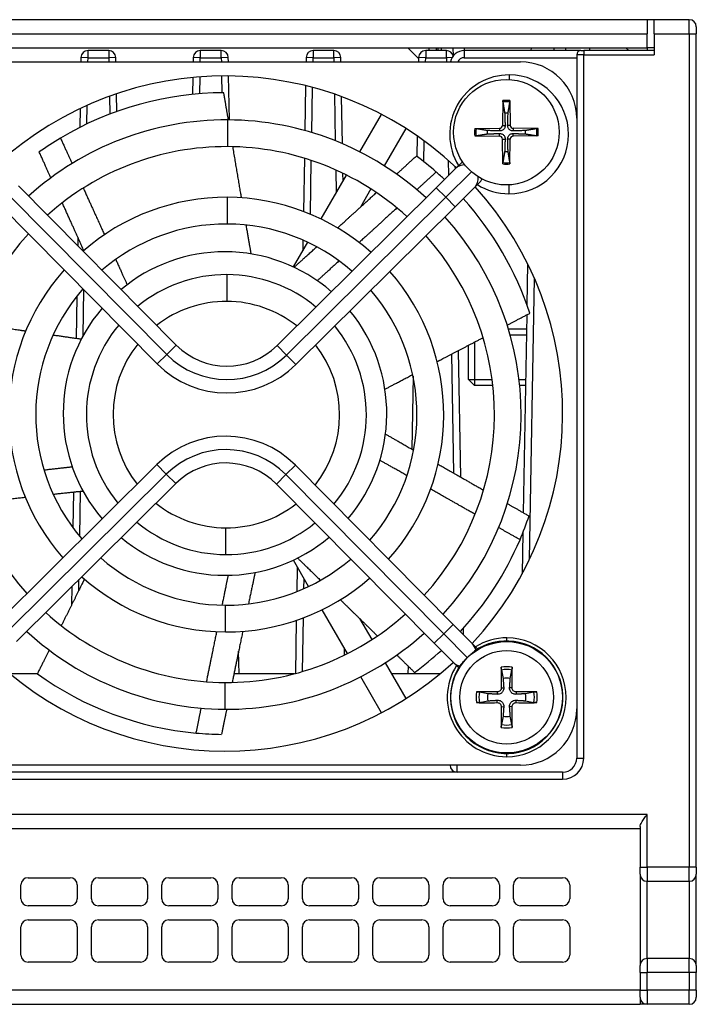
# Model space of a CAD drawing. Extents: x 14074 to 14381, y -3030 to -2703.
# Tile 5 of 18: x 14333 to 14381, y -3030 to -2960. Entities that reach past the tile are written whole.
import ezdxf

# ---------------------------------------------------------------- set-up
doc = ezdxf.new("R2010")
doc.units = 0
doc.layers.get('0').update_dxf_attribs({"linetype": 'CONTINUOUS'})

msp = doc.modelspace()

# ---------------------------------------------------------------- linework, layer by layer
for p, q in [((14377.201, -2959.847), (14302.701, -2959.847)), ((14377.201, -2959.847), (14377.201, -2960.847)), ((14377.701, -2959.847), (14377.201, -2959.847)), ((14380.201, -2959.847), (14377.701, -2959.847)), ((14377.701, -2960.847), (14377.701, -2959.847)), ((14380.201, -2960.847), (14380.201, -2959.847)), ((14302.701, -2960.847), (14377.201, -2960.847)), ((14377.201, -2961.847), (14377.201, -2960.847)), ((14377.701, -2960.847), (14380.201, -2960.847)), ((14377.701, -2960.847), (14377.701, -2962.347)), ((14380.201, -2960.847), (14380.201, -3020.097)), ((14380.201, -2960.847), (14380.701, -2960.847)), ((14380.701, -2960.347), (14380.701, -2960.847)), ((14380.701, -3020.097), (14380.701, -2960.847)), ((14307.701, -2961.847), (14377.201, -2961.847)), ((14338.937, -2962.047), (14337.466, -2962.047)), ((14337.466, -2962.547), (14337.466, -2962.047)), ((14338.937, -2962.047), (14338.937, -2962.547)), ((14345.448, -2962.047), (14345.448, -2962.547)), ((14346.937, -2962.047), (14345.448, -2962.047)), ((14346.937, -2962.547), (14346.937, -2962.047)), ((14353.466, -2962.047), (14353.466, -2962.547)), ((14354.937, -2962.047), (14353.466, -2962.047)), ((14354.937, -2962.547), (14354.937, -2962.047)), ((14360.965, -2962.61), (14360.201, -2961.847)), ((14361.466, -2962.047), (14361.466, -2962.547)), ((14362.937, -2962.047), (14361.466, -2962.047)), ((14361.701, -2961.847), (14361.701, -2962.047)), ((14362.201, -2961.847), (14362.201, -2962.047)), ((14362.348, -2962.047), (14362.348, -2961.847)), ((14362.571, -2961.847), (14362.574, -2962.047)), ((14362.937, -2962.547), (14362.937, -2962.047)), ((14363.434, -2962.405), (14363.424, -2961.847)), ((14363.433, -2962.347), (14363.487, -2962.347)), ((14364.201, -2961.847), (14364.201, -2962.047)), ((14372.501, -2962.047), (14364.201, -2962.047)), ((14364.201, -2962.047), (14364.201, -2962.547)), ((14368.974, -2962.047), (14368.978, -2961.847)), ((14370.571, -2961.847), (14370.574, -2962.047)), ((14371.428, -2962.047), (14371.424, -2961.847)), ((14372.701, -2962.347), (14372.201, -2962.347)), ((14372.201, -2962.347), (14372.201, -3012.347)), ((14372.501, -2962.047), (14372.701, -2962.047)), ((14372.701, -2962.047), (14372.701, -2962.347)), ((14377.701, -2962.047), (14372.701, -2962.047)), ((14372.701, -3012.347), (14372.701, -2962.347)), ((14372.701, -2962.347), (14377.701, -2962.347)), ((14373.135, -2962.047), (14373.132, -2961.847)), ((14375.901, -2962.047), (14375.701, -2961.847)), ((14377.201, -2961.847), (14377.201, -2962.047)), ((14377.701, -2961.847), (14377.201, -2961.847)), ((14326.201, -2962.847), (14368.201, -2962.847)), ((14336.966, -2962.538), (14336.961, -2962.847)), ((14337.466, -2962.547), (14336.966, -2962.538)), ((14337.461, -2962.847), (14337.466, -2962.547)), ((14337.466, -2962.547), (14338.937, -2962.547)), ((14339.437, -2962.538), (14338.937, -2962.547)), ((14338.937, -2962.547), (14338.942, -2962.847)), ((14339.442, -2962.847), (14339.437, -2962.538)), ((14344.948, -2962.538), (14344.943, -2962.847)), ((14345.448, -2962.547), (14344.948, -2962.538)), ((14345.443, -2962.847), (14345.448, -2962.547)), ((14345.448, -2962.547), (14346.937, -2962.547)), ((14347.437, -2962.538), (14346.937, -2962.547)), ((14346.937, -2962.547), (14346.942, -2962.847)), ((14347.442, -2962.847), (14347.437, -2962.538)), ((14352.966, -2962.538), (14352.961, -2962.847)), ((14353.466, -2962.547), (14352.966, -2962.538)), ((14353.461, -2962.847), (14353.466, -2962.547)), ((14353.466, -2962.547), (14354.937, -2962.547)), ((14355.437, -2962.538), (14354.937, -2962.547)), ((14354.937, -2962.547), (14354.942, -2962.847)), ((14355.442, -2962.847), (14355.437, -2962.538)), ((14360.966, -2962.538), (14360.961, -2962.847)), ((14361.466, -2962.547), (14360.966, -2962.538)), ((14361.461, -2962.847), (14361.466, -2962.547)), ((14361.466, -2962.547), (14362.937, -2962.547)), ((14363.339, -2962.54), (14362.937, -2962.547)), ((14362.937, -2962.547), (14362.942, -2962.847)), ((14364.201, -2962.547), (14372.201, -2962.547)), ((14367.412, -2964.103), (14367.413, -2963.772)), ((14344.924, -2963.955), (14344.903, -2965.155)), ((14345.404, -2965.11), (14345.425, -2963.913)), ((14346.959, -2963.848), (14346.98, -2965.04)), ((14347.514, -2966.973), (14347.459, -2963.848)), ((14339.504, -2966.378), (14339.482, -2965.122)), ((14352.931, -2964.541), (14352.875, -2967.728)), ((14353.373, -2967.872), (14353.429, -2964.669)), ((14354.982, -2965.143), (14355.04, -2968.455)), ((14338.985, -2965.297), (14339.007, -2966.562)), ((14355.543, -2968.663), (14355.485, -2965.322)), ((14366.947, -2965.598), (14366.924, -2967.36)), ((14367.455, -2965.598), (14367.479, -2967.36)), ((14336.903, -2966.169), (14336.879, -2967.509)), ((14337.384, -2967.26), (14337.407, -2965.937)), ((14356.787, -2969.244), (14358.325, -2966.58)), ((14347.388, -2966.972), (14347.38, -2968.872)), ((14360.057, -2967.58), (14358.525, -2970.234)), ((14364.952, -2967.593), (14366.715, -2967.57)), ((14366.715, -2967.57), (14366.717, -2967.757)), ((14366.715, -2968.124), (14366.717, -2967.937)), ((14366.924, -2967.36), (14367.111, -2967.363)), ((14367.479, -2967.36), (14367.292, -2967.363)), ((14367.688, -2967.57), (14367.685, -2967.757)), ((14367.688, -2968.124), (14367.685, -2967.937)), ((14369.45, -2967.593), (14367.688, -2967.57)), ((14360.868, -2968.119), (14360.843, -2969.569)), ((14361.337, -2969.948), (14361.362, -2968.47)), ((14364.952, -2968.101), (14366.715, -2968.124)), ((14366.924, -2968.333), (14367.111, -2968.331)), ((14366.947, -2970.096), (14366.924, -2968.333)), ((14367.479, -2968.333), (14367.292, -2968.331)), ((14367.455, -2970.096), (14367.479, -2968.333)), ((14369.45, -2968.101), (14367.688, -2968.124)), ((14352.841, -2969.696), (14352.775, -2973.475)), ((14353.272, -2973.673), (14353.338, -2969.855)), ((14363.064, -2969.837), (14363.083, -2970.934)), ((14364.004, -2970.021), (14363.592, -2970.43)), ((14355.076, -2970.532), (14355.104, -2972.158)), ((14355.59, -2971.318), (14355.58, -2970.766)), ((14362.218, -2971.791), (14363.592, -2970.43)), ((14364.715, -2970.654), (14362.887, -2972.466)), ((14363.575, -2970.447), (14363.572, -2970.297)), ((14354.032, -2974.016), (14355.835, -2970.892)), ((14365.342, -2971.37), (14364.929, -2971.779)), ((14343.74, -2982.984), (14332.517, -2971.664)), ((14362.218, -2971.791), (14350.898, -2983.015)), ((14357.574, -2971.881), (14356.83, -2973.169)), ((14362.218, -2971.791), (14362.887, -2972.466)), ((14363.556, -2973.141), (14364.929, -2971.779)), ((14367.379, -2971.593), (14367.377, -2972.222)), ((14331.842, -2972.333), (14343.066, -2983.653)), ((14347.364, -2972.472), (14347.356, -2974.372)), ((14351.567, -2983.689), (14362.887, -2972.466)), ((14362.887, -2972.466), (14363.556, -2973.141)), ((14342.391, -2984.322), (14331.168, -2973.002)), ((14363.556, -2973.141), (14352.236, -2984.364)), ((14336.743, -2975.317), (14336.732, -2975.916)), ((14352.063, -2977.425), (14353.079, -2975.667)), ((14352.739, -2975.512), (14352.726, -2976.278)), ((14368.71, -2977.199), (14368.659, -2980.117)), ((14347.341, -2977.972), (14347.333, -2979.872)), ((14368.843, -2998.221), (14369.192, -2978.234)), ((14337.121, -2982.312), (14337.178, -2979.063)), ((14336.67, -2979.517), (14336.617, -2982.514)), ((14368.647, -2980.834), (14368.401, -2994.895)), ((14368.629, -2981.847), (14367.348, -2981.847)), ((14368.622, -2982.265), (14367.47, -2982.265)), ((14343.74, -2982.984), (14343.066, -2983.653)), ((14350.898, -2983.015), (14351.567, -2983.689)), ((14363.957, -2992.367), (14363.8, -2983.364)), ((14364.501, -2985.418), (14364.501, -2982.998)), ((14364.931, -2982.773), (14364.931, -2985.847)), ((14343.066, -2983.653), (14342.391, -2984.322)), ((14351.567, -2983.689), (14352.236, -2984.364)), ((14363.305, -2983.624), (14363.452, -2992.079)), ((14360.57, -2985.193), (14360.48, -2990.38)), ((14364.501, -2985.418), (14364.931, -2985.847)), ((14364.513, -2985.429), (14366.184, -2985.429)), ((14368.099, -2985.429), (14368.566, -2985.429)), ((14366.235, -2985.847), (14364.931, -2985.847)), ((14368.559, -2985.847), (14368.145, -2985.847)), ((14331.04, -3002.703), (14342.36, -2991.48)), ((14343.029, -2992.154), (14342.36, -2991.48)), ((14351.53, -2992.191), (14352.205, -2991.522)), ((14352.205, -2991.522), (14363.428, -3002.842)), ((14331.709, -3003.378), (14343.029, -2992.154)), ((14343.698, -2992.829), (14343.029, -2992.154)), ((14350.856, -2992.86), (14351.53, -2992.191)), ((14351.53, -2992.191), (14362.754, -3003.511)), ((14332.378, -3004.052), (14343.698, -2992.829)), ((14350.856, -2992.86), (14362.079, -3004.18)), ((14336.426, -2993.446), (14336.383, -2995.95)), ((14336.872, -2996.576), (14336.927, -2993.393)), ((14347.255, -2997.872), (14347.263, -2995.972)), ((14368.376, -2996.321), (14368.325, -2999.239)), ((14353.147, -3000.145), (14352.063, -2998.269)), ((14352.334, -2998.737), (14352.303, -3000.514)), ((14336.309, -3000.154), (14336.286, -3001.474)), ((14336.805, -3000.429), (14336.818, -2999.65)), ((14352.807, -3000.302), (14352.819, -2999.578)), ((14347.232, -3003.372), (14347.24, -3001.472)), ((14355.902, -3004.918), (14354.099, -3001.794)), ((14352.267, -3002.551), (14352.202, -3006.33)), ((14352.704, -3006.189), (14352.771, -3002.37)), ((14356.77, -3002.421), (14357.637, -3003.922)), ((14362.754, -3003.511), (14363.428, -3002.842)), ((14363.428, -3002.842), (14364.79, -3004.216)), ((14362.079, -3004.18), (14362.754, -3003.511)), ((14364.422, -3005.193), (14362.754, -3003.511)), ((14364.153, -3003.573), (14364.145, -3003.115)), ((14362.079, -3004.18), (14363.441, -3005.553)), ((14365.162, -3004.591), (14364.79, -3004.216)), ((14367.24, -3004.019), (14367.241, -3003.794)), ((14348.201, -3006.347), (14348.173, -3004.732)), ((14355.669, -3004.514), (14355.678, -3005.03)), ((14358.588, -3005.57), (14360.057, -3008.114)), ((14360.211, -3005.794), (14360.201, -3006.347)), ((14363.813, -3005.928), (14363.441, -3005.553)), ((14333.864, -3006.347), (14331.912, -3006.347)), ((14352.137, -3006.347), (14347.839, -3006.347)), ((14362.49, -3006.347), (14359.037, -3006.347)), ((14360.701, -3006.347), (14360.703, -3006.229)), ((14366.852, -3006.082), (14366.97, -3006.677)), ((14367.476, -3006.677), (14367.594, -3006.082)), ((14347.208, -3008.872), (14347.216, -3006.972)), ((14358.325, -3009.114), (14356.854, -3006.566)), ((14365.881, -3007.766), (14365.286, -3007.648)), ((14366.557, -3007.636), (14366.554, -3007.81)), ((14366.841, -3007.353), (14367.014, -3007.349)), ((14367.605, -3007.353), (14367.432, -3007.349)), ((14367.889, -3007.636), (14367.893, -3007.81)), ((14369.16, -3007.648), (14368.565, -3007.766)), ((14365.286, -3008.389), (14365.881, -3008.272)), ((14366.557, -3008.401), (14366.554, -3008.228)), ((14367.889, -3008.401), (14367.893, -3008.228)), ((14368.565, -3008.272), (14369.16, -3008.389)), ((14366.841, -3008.685), (14367.014, -3008.688)), ((14367.605, -3008.685), (14367.432, -3008.688)), ((14366.97, -3009.36), (14366.852, -3009.955)), ((14367.594, -3009.955), (14367.476, -3009.36)), ((14367.206, -3012.019), (14367.205, -3012.244)), ((14372.201, -3012.347), (14372.701, -3012.347)), ((14371.201, -3013.347), (14311.201, -3013.347)), ((14368.201, -3012.847), (14326.201, -3012.847)), ((14363.701, -3013.347), (14363.701, -3012.847)), ((14371.201, -3013.347), (14371.201, -3013.847)), ((14311.201, -3013.847), (14371.201, -3013.847)), ((14377.201, -3016.347), (14308.201, -3016.347)), ((14377.201, -3020.097), (14377.201, -3016.347)), ((14308.201, -3017.347), (14376.701, -3017.347)), ((14376.701, -3017.213), (14376.701, -3020.097)), ((14376.701, -3020.097), (14377.201, -3020.097)), ((14376.701, -3020.597), (14376.701, -3020.097)), ((14377.201, -3020.097), (14377.201, -3021.097)), ((14380.201, -3020.097), (14377.201, -3020.097)), ((14380.201, -3021.097), (14380.201, -3020.097)), ((14380.701, -3020.097), (14380.201, -3020.097)), ((14380.701, -3020.097), (14380.701, -3020.597)), ((14333.201, -3020.847), (14336.201, -3020.847)), ((14338.201, -3020.847), (14341.201, -3020.847)), ((14343.201, -3020.847), (14346.201, -3020.847)), ((14348.201, -3020.847), (14351.201, -3020.847)), ((14353.201, -3020.847), (14356.201, -3020.847)), ((14358.201, -3020.847), (14361.201, -3020.847)), ((14363.201, -3020.847), (14366.201, -3020.847)), ((14368.201, -3020.847), (14371.201, -3020.847)), ((14376.701, -3020.597), (14376.701, -3027.097)), ((14377.201, -3026.597), (14377.201, -3021.097)), ((14377.201, -3021.097), (14380.201, -3021.097)), ((14380.201, -3021.097), (14380.201, -3026.597)), ((14380.701, -3027.097), (14380.701, -3020.597)), ((14332.701, -3022.347), (14332.701, -3021.347)), ((14336.701, -3021.347), (14336.701, -3022.347)), ((14337.701, -3022.347), (14337.701, -3021.347)), ((14341.701, -3021.347), (14341.701, -3022.347)), ((14342.701, -3022.347), (14342.701, -3021.347)), ((14346.701, -3021.347), (14346.701, -3022.347)), ((14347.701, -3022.347), (14347.701, -3021.347)), ((14351.701, -3021.347), (14351.701, -3022.347)), ((14352.701, -3022.347), (14352.701, -3021.347)), ((14356.701, -3021.347), (14356.701, -3022.347)), ((14357.701, -3022.347), (14357.701, -3021.347)), ((14361.701, -3021.347), (14361.701, -3022.347)), ((14362.701, -3022.347), (14362.701, -3021.347)), ((14366.701, -3021.347), (14366.701, -3022.347)), ((14367.701, -3022.347), (14367.701, -3021.347)), ((14371.701, -3021.347), (14371.701, -3022.347)), ((14336.201, -3022.847), (14333.201, -3022.847)), ((14341.201, -3022.847), (14338.201, -3022.847)), ((14346.201, -3022.847), (14343.201, -3022.847)), ((14351.201, -3022.847), (14348.201, -3022.847)), ((14356.201, -3022.847), (14353.201, -3022.847)), ((14361.201, -3022.847), (14358.201, -3022.847)), ((14366.201, -3022.847), (14363.201, -3022.847)), ((14371.201, -3022.847), (14368.201, -3022.847)), ((14333.201, -3023.847), (14336.201, -3023.847)), ((14338.201, -3023.847), (14341.201, -3023.847)), ((14343.201, -3023.847), (14346.201, -3023.847)), ((14348.201, -3023.847), (14351.201, -3023.847)), ((14353.201, -3023.847), (14356.201, -3023.847)), ((14358.201, -3023.847), (14361.201, -3023.847)), ((14363.201, -3023.847), (14366.201, -3023.847)), ((14368.201, -3023.847), (14371.201, -3023.847)), ((14332.701, -3026.347), (14332.701, -3024.347)), ((14336.701, -3024.347), (14336.701, -3026.347)), ((14337.701, -3026.347), (14337.701, -3024.347)), ((14341.701, -3024.347), (14341.701, -3026.347)), ((14342.701, -3026.347), (14342.701, -3024.347)), ((14346.701, -3024.347), (14346.701, -3026.347)), ((14347.701, -3026.347), (14347.701, -3024.347)), ((14351.701, -3024.347), (14351.701, -3026.347)), ((14352.701, -3026.347), (14352.701, -3024.347)), ((14356.701, -3024.347), (14356.701, -3026.347)), ((14357.701, -3026.347), (14357.701, -3024.347)), ((14361.701, -3024.347), (14361.701, -3026.347)), ((14362.701, -3026.347), (14362.701, -3024.347)), ((14366.701, -3024.347), (14366.701, -3026.347)), ((14367.701, -3026.347), (14367.701, -3024.347)), ((14371.701, -3024.347), (14371.701, -3026.347)), ((14377.201, -3026.597), (14377.201, -3027.597)), ((14380.201, -3026.597), (14377.201, -3026.597)), ((14380.201, -3027.597), (14380.201, -3026.597)), ((14336.201, -3026.847), (14333.201, -3026.847)), ((14341.201, -3026.847), (14338.201, -3026.847)), ((14346.201, -3026.847), (14343.201, -3026.847)), ((14351.201, -3026.847), (14348.201, -3026.847)), ((14356.201, -3026.847), (14353.201, -3026.847)), ((14361.201, -3026.847), (14358.201, -3026.847)), ((14366.201, -3026.847), (14363.201, -3026.847)), ((14371.201, -3026.847), (14368.201, -3026.847)), ((14376.701, -3027.597), (14376.701, -3027.097)), ((14380.701, -3027.097), (14380.701, -3027.597)), ((14376.701, -3027.597), (14377.201, -3027.597)), ((14376.701, -3027.597), (14376.701, -3028.847)), ((14377.201, -3028.847), (14377.201, -3027.597)), ((14380.201, -3027.597), (14377.201, -3027.597)), ((14380.201, -3027.597), (14380.201, -3028.847)), ((14380.701, -3027.597), (14380.201, -3027.597)), ((14380.701, -3028.847), (14380.701, -3027.597)), ((14376.701, -3028.847), (14292.737, -3028.847)), ((14376.701, -3028.847), (14377.201, -3028.847)), ((14376.701, -3029.347), (14376.701, -3028.847)), ((14377.201, -3028.847), (14377.201, -3029.847)), ((14380.201, -3028.847), (14377.201, -3028.847)), ((14380.201, -3029.847), (14380.201, -3028.847)), ((14380.701, -3028.847), (14380.201, -3028.847)), ((14380.701, -3028.847), (14380.701, -3029.347)), ((14376.701, -3029.347), (14376.701, -3029.847)), ((14292.628, -3029.847), (14376.701, -3029.847)), ((14377.201, -3029.847), (14376.701, -3029.847)), ((14380.201, -3029.847), (14377.201, -3029.847))]:
    msp.add_line(p, q)
for centre, radius in [((14367.201, -2967.847), 3.75), ((14367.223, -3008.019), 3.961), ((14367.223, -3008.019), 3.327)]:
    msp.add_circle(centre, radius)
for centre, radius, start, end in [((14380.201, -2960.347), 0.5, 0, 90), ((14337.466, -2962.547), 0.5, 90, 179), ((14338.937, -2962.547), 0.5, 1, 90), ((14345.448, -2962.547), 0.5, 90, 179), ((14346.937, -2962.547), 0.5, 1, 90), ((14353.466, -2962.547), 0.5, 90, 179), ((14354.937, -2962.547), 0.5, 1, 90), ((14361.466, -2962.547), 0.5, 90, 179), ((14362.937, -2962.547), 0.5, 14.49312, 90), ((14364.201, -2963.047), 1, 90, 168.46304), ((14372.501, -2962.347), 0.3, 90, 180), ((14364.201, -2963.047), 0.5, 90, 156.42182), ((14368.201, -2966.847), 4, 0, 90), ((14367.395, -2967.997), 4.225, 89.75414, 211.75996), ((14367.395, -2967.997), 4.225, 269.75414, 89.75414), ((14347.201, -2987.847), 24, 46.73274, 132.44739), ((14347.201, -2987.847), 22.808, 90.21105, 120.84107), ((14367.201, -2967.847), 2.263, 83.55171, 96.44829), ((14367.201, -2967.847), 2.172, 83.37878, 96.62122), ((14367.201, -2967.847), 1.365, 84.98375, 95.01625), ((14347.298, -2987.922), 20.95, 89.75414, 132.15511), ((14347.298, -2987.922), 20.95, 47.35317, 89.75414), ((14367.201, -2967.847), 2.263, 173.55171, 186.44829), ((14367.201, -2967.847), 2.172, 173.37878, 186.62122), ((14367.201, -2967.847), 1.365, 174.98375, 185.01625), ((14366.712, -2967.358), 0.212, 270.75384, 359.24616), ((14367.691, -2967.358), 0.212, 180.75384, 269.24616), ((14367.201, -2967.847), 1.365, 354.98375, 5.01625), ((14367.201, -2967.847), 2.172, 353.37878, 6.62122), ((14367.201, -2967.847), 2.263, 353.55171, 6.44829), ((14347.201, -2987.847), 22.808, 120.84107, 125.37886), ((14366.712, -2968.336), 0.212, 0.75384, 89.24616), ((14367.691, -2968.336), 0.212, 90.75384, 179.24616), ((14347.298, -2987.922), 19.05, 89.75414, 131.89568), ((14347.298, -2987.922), 19.05, 47.61259, 89.75414), ((14367.201, -2967.847), 1.365, 264.98375, 275.01625), ((14347.201, -2987.847), 22.808, 48.84107, 53.37886), ((14367.201, -2967.847), 2.263, 263.55171, 276.44829), ((14367.201, -2967.847), 2.172, 263.37878, 276.62122), ((14347.201, -2987.847), 22.808, 46.83622, 48.84107), ((14347.201, -2987.847), 24, 317.06089, 42.19558), ((14367.395, -2967.997), 4.225, 237.74832, 269.75414), ((14347.298, -2987.922), 15.45, 89.75414, 131.22887), ((14347.298, -2987.922), 15.45, 48.2794, 89.75414), ((14347.201, -2987.847), 22.808, 18.21105, 42.06173), ((14347.298, -2987.922), 20.95, 317.35317, 42.15511), ((14347.298, -2987.922), 13.55, 89.75414, 130.73379), ((14347.298, -2987.922), 13.55, 48.77448, 89.75414), ((14347.298, -2987.922), 19.05, 137.61259, 221.89568), ((14347.298, -2987.922), 19.05, 317.61259, 41.89568), ((14347.201, -2987.847), 11.5, 90, 129.93567), ((14347.201, -2987.847), 11.5, 48.88616, 90), ((14347.298, -2987.922), 15.45, 138.2794, 221.22887), ((14347.298, -2987.922), 15.45, 318.2794, 41.22887), ((14347.298, -2987.922), 9.95, 89.75414, 129.27534), ((14347.298, -2987.922), 9.95, 50.23294, 89.75414), ((14347.298, -2987.922), 13.55, 138.77448, 220.73379), ((14347.298, -2987.922), 13.55, 318.77448, 40.73379), ((14347.298, -2987.922), 8.05, 89.75414, 127.97673), ((14347.298, -2987.922), 8.05, 51.53155, 89.75414), ((14347.201, -2987.847), 11.5, 139.41274, 220.62212), ((14347.201, -2987.847), 11.5, 319.57261, 39.40856), ((14347.298, -2987.922), 9.95, 140.23294, 219.27534), ((14347.298, -2987.922), 9.95, 320.23294, 39.27534), ((14347.298, -2987.922), 8.05, 141.53155, 217.97673), ((14347.335, -2979.421), 5.061, 224.75414, 314.75414), ((14347.298, -2987.922), 8.05, 321.53155, 37.97673), ((14347.335, -2979.421), 6.011, 224.75414, 314.75414), ((14347.335, -2979.421), 6.961, 224.75414, 314.75414), ((14347.262, -2996.423), 6.961, 44.75414, 134.75414), ((14347.262, -2996.423), 6.011, 44.75414, 134.75414), ((14347.262, -2996.423), 5.061, 44.75414, 134.75414), ((14347.298, -2987.922), 8.05, 231.53155, 269.75414), ((14347.298, -2987.922), 8.05, 269.75414, 307.97673), ((14347.201, -2987.847), 22.808, 336.84107, 341.37886), ((14347.298, -2987.922), 9.95, 230.23294, 269.75414), ((14347.298, -2987.922), 9.95, 269.75414, 309.27534), ((14347.201, -2987.847), 11.5, 230.09971, 270), ((14347.201, -2987.847), 11.5, 270, 310.09554), ((14347.201, -2987.847), 22.808, 317.18155, 336.84107), ((14347.298, -2987.922), 13.55, 228.77448, 269.75414), ((14347.298, -2987.922), 13.55, 269.75414, 310.73379), ((14347.298, -2987.922), 15.45, 228.2794, 269.75414), ((14347.298, -2987.922), 15.45, 269.75414, 311.22887), ((14347.298, -2987.922), 19.05, 227.61259, 269.75414), ((14347.298, -2987.922), 19.05, 269.75414, 311.89568), ((14347.298, -2987.922), 20.95, 227.35317, 269.75414), ((14347.298, -2987.922), 20.95, 269.75414, 312.15511), ((14367.223, -3008.019), 4, 144.50121, 125.00707), ((14367.223, -3008.019), 4.225, 89.75414, 121.75996), ((14367.223, -3008.019), 4.225, 269.75414, 89.75414), ((14347.201, -2987.847), 22.808, 306.21105, 312.40713), ((14347.201, -2987.847), 24, 227.3127, 312.52379), ((14367.223, -3008.019), 4.225, 147.74832, 269.75414), ((14347.201, -2987.847), 22.808, 234.21105, 264.84107), ((14367.223, -3008.019), 2.176, 79.89411, 100.10589), ((14367.223, -3008.019), 1.972, 79.16514, 100.83486), ((14367.223, -3008.019), 1.365, 79.32948, 100.67052), ((14367.223, -3008.019), 2.176, 169.89411, 190.10589), ((14367.223, -3008.019), 1.972, 169.16514, 190.83486), ((14367.223, -3008.019), 1.365, 169.32948, 190.67052), ((14367.223, -3008.019), 1.365, 349.32948, 10.67052), ((14367.223, -3008.019), 1.972, 349.16514, 10.83486), ((14367.223, -3008.019), 2.176, 349.89411, 10.10589), ((14368.201, -3008.847), 4, 270, 0), ((14367.223, -3008.019), 1.972, 259.16514, 280.83486), ((14367.223, -3008.019), 1.365, 259.32948, 280.67052), ((14347.201, -2987.847), 22.808, 264.84107, 269.37886), ((14367.223, -3008.019), 2.176, 259.89411, 280.10589), ((14371.201, -3012.347), 1.5, 270, 0), ((14371.201, -3012.347), 1, 270, 0), ((14363.701, -3012.847), 0.5, 180, 270), ((14333.201, -3021.347), 0.5, 90, 180), ((14336.201, -3021.347), 0.5, 0, 90), ((14338.201, -3021.347), 0.5, 90, 180), ((14341.201, -3021.347), 0.5, 0, 90), ((14343.201, -3021.347), 0.5, 90, 180), ((14346.201, -3021.347), 0.5, 0, 90), ((14348.201, -3021.347), 0.5, 90, 180), ((14351.201, -3021.347), 0.5, 0, 90), ((14353.201, -3021.347), 0.5, 90, 180), ((14356.201, -3021.347), 0.5, 0, 90), ((14358.201, -3021.347), 0.5, 90, 180), ((14361.201, -3021.347), 0.5, 0, 90), ((14363.201, -3021.347), 0.5, 90, 180), ((14366.201, -3021.347), 0.5, 0, 90), ((14368.201, -3021.347), 0.5, 90, 180), ((14371.201, -3021.347), 0.5, 0, 90), ((14377.201, -3020.597), 0.5, 180, 270), ((14380.201, -3020.597), 0.5, 270, 0), ((14333.201, -3022.347), 0.5, 180, 270), ((14336.201, -3022.347), 0.5, 270, 0), ((14338.201, -3022.347), 0.5, 180, 270), ((14341.201, -3022.347), 0.5, 270, 0), ((14343.201, -3022.347), 0.5, 180, 270), ((14346.201, -3022.347), 0.5, 270, 0), ((14348.201, -3022.347), 0.5, 180, 270), ((14351.201, -3022.347), 0.5, 270, 0), ((14353.201, -3022.347), 0.5, 180, 270), ((14356.201, -3022.347), 0.5, 270, 0), ((14358.201, -3022.347), 0.5, 180, 270), ((14361.201, -3022.347), 0.5, 270, 0), ((14363.201, -3022.347), 0.5, 180, 270), ((14366.201, -3022.347), 0.5, 270, 0), ((14368.201, -3022.347), 0.5, 180, 270), ((14371.201, -3022.347), 0.5, 270, 0), ((14333.201, -3024.347), 0.5, 90, 180), ((14336.201, -3024.347), 0.5, 0, 90), ((14338.201, -3024.347), 0.5, 90, 180), ((14341.201, -3024.347), 0.5, 0, 90), ((14343.201, -3024.347), 0.5, 90, 180), ((14346.201, -3024.347), 0.5, 0, 90), ((14348.201, -3024.347), 0.5, 90, 180), ((14351.201, -3024.347), 0.5, 0, 90), ((14353.201, -3024.347), 0.5, 90, 180), ((14356.201, -3024.347), 0.5, 0, 90), ((14358.201, -3024.347), 0.5, 90, 180), ((14361.201, -3024.347), 0.5, 0, 90), ((14363.201, -3024.347), 0.5, 90, 180), ((14366.201, -3024.347), 0.5, 0, 90), ((14368.201, -3024.347), 0.5, 90, 180), ((14371.201, -3024.347), 0.5, 0, 90), ((14333.201, -3026.347), 0.5, 180, 270), ((14336.201, -3026.347), 0.5, 270, 0), ((14338.201, -3026.347), 0.5, 180, 270), ((14341.201, -3026.347), 0.5, 270, 0), ((14343.201, -3026.347), 0.5, 180, 270), ((14346.201, -3026.347), 0.5, 270, 0), ((14348.201, -3026.347), 0.5, 180, 270), ((14351.201, -3026.347), 0.5, 270, 0), ((14353.201, -3026.347), 0.5, 180, 270), ((14356.201, -3026.347), 0.5, 270, 0), ((14358.201, -3026.347), 0.5, 180, 270), ((14361.201, -3026.347), 0.5, 270, 0), ((14363.201, -3026.347), 0.5, 180, 270), ((14366.201, -3026.347), 0.5, 270, 0), ((14368.201, -3026.347), 0.5, 180, 270), ((14371.201, -3026.347), 0.5, 270, 0), ((14377.201, -3027.097), 0.5, 90, 180), ((14380.201, -3027.097), 0.5, 0, 90), ((14377.201, -3029.347), 0.5, 180, 270), ((14380.201, -3029.347), 0.5, 270, 0)]:
    msp.add_arc(centre, radius, start, end)
for centre, major_axis, ratio, start_param, end_param in [((14364.261, -2971.104), (-0.669, 0.675), 0.967061, 5.488585, 6.283185), ((14364.261, -2971.104), (0.669, -0.675), 0.967061, 0, 0.907815), ((14364.116, -3004.884), (0.675, 0.669), 0.967061, 5.714717, 6.283185), ((14364.116, -3004.884), (-0.675, -0.669), 0.967061, 0, 0.568469), ((14367.417, -3008.015), (0.125, -6.496), 0.087156, 4.375238, 4.608564), ((14367.029, -3008.015), (0.125, 6.496), 0.087156, 4.816214, 5.04954), ((14367.219, -3008.212), (-6.496, 0.125), 0.087156, 4.816214, 5.04954), ((14367.227, -3008.212), (-6.496, -0.125), 0.087156, 4.375238, 4.608564), ((14367.219, -3007.825), (6.496, 0.125), 0.087156, 4.375238, 4.608564), ((14367.227, -3007.825), (6.496, -0.125), 0.087156, 4.816214, 5.04954), ((14367.417, -3008.022), (-0.125, -6.496), 0.087156, 4.816214, 5.04954), ((14367.029, -3008.022), (-0.125, 6.496), 0.087156, 4.375238, 4.608564)]:
    msp.add_ellipse(centre, major_axis=major_axis, ratio=ratio, start_param=start_param, end_param=end_param)
for points, weights in [([(14347.442, -2966.972), (14347.287, -2966.05), (14347.117, -2965.039)], [2.07814161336, 2.00128932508, 1.92319555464]), ([(14366.951, -2965.69), (14367.031, -2966.178), (14367.082, -2966.487)], [1.00146570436, 1.02732428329, 1]), ([(14367.321, -2966.487), (14367.371, -2966.178), (14367.452, -2965.69)], [1, 1.02732428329, 1.00146570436]), ([(14367.292, -2967.363), (14367.299, -2967.132), (14367.321, -2966.487)], [2.5509693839, 1.81345829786, 1]), ([(14365.841, -2967.728), (14365.532, -2967.677), (14365.044, -2967.597)], [1, 1.02732428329, 1.00146570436]), ([(14365.044, -2968.097), (14365.532, -2968.017), (14365.841, -2967.966)], [1.00146570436, 1.02732428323, 1]), ([(14366.717, -2967.757), (14366.486, -2967.749), (14365.841, -2967.728)], [2.5509693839, 1.81345829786, 1]), ([(14367.685, -2967.937), (14367.917, -2967.945), (14368.561, -2967.966)], [2.5509693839, 1.81345829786, 1]), ([(14369.359, -2967.597), (14368.87, -2967.677), (14368.561, -2967.728)], [1.00146570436, 1.02732428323, 1]), ([(14368.561, -2967.966), (14368.87, -2968.017), (14369.359, -2968.097)], [1, 1.02732428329, 1.00146570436]), ([(14335.509, -2968.264), (14335.939, -2969.209), (14336.332, -2970.071)], [1.13753043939, 1.18644102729, 1.23482469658]), ([(14367.111, -2968.331), (14367.103, -2968.562), (14367.082, -2969.207)], [2.5509693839, 1.81345829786, 1]), ([(14334.829, -2971.087), (14334.432, -2970.211), (14333.996, -2969.251)], [1.22209439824, 1.17714571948, 1.13131784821]), ([(14367.082, -2969.207), (14367.031, -2969.516), (14366.951, -2970.004)], [1, 1.02732428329, 1.00146570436]), ([(14367.452, -2970.004), (14367.371, -2969.516), (14367.321, -2969.207)], [1.00146570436, 1.02732428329, 1]), ([(14359.403, -2970.823), (14360.074, -2970.21), (14360.806, -2969.542)], [1.21693412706, 1.1747083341, 1.13170878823]), ([(14362.212, -2970.675), (14361.495, -2971.332), (14360.837, -2971.935)], [1.14097747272, 1.18679054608, 1.23214272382]), ([(14337.126, -2971.815), (14337.96, -2973.65), (14338.633, -2975.13)], [1.34574729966, 1.48604683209, 1.62180235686]), ([(14355.204, -2974.648), (14356.436, -2973.529), (14357.963, -2972.137)], [1.56571351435, 1.44571438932, 1.31835188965]), ([(14337.167, -2976.257), (14336.484, -2974.743), (14335.633, -2972.861)], [1.57382431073, 1.45283998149, 1.32433500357]), ([(14359.423, -2973.229), (14357.937, -2974.59), (14356.735, -2975.689)], [1.34226174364, 1.48134655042, 1.61598692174]), ([(14349.066, -2976.499), (14348.902, -2975.558), (14348.71, -2974.446)], [3.41264595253, 3.21410023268, 3.00403795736]), ([(14352.112, -2977.448), (14352.85, -2976.783), (14353.723, -2975.992)], [1.96878927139, 1.85737154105, 1.73795784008]), ([(14339.432, -2976.889), (14339.872, -2977.859), (14340.248, -2978.687)], [1.81872585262, 1.94901278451, 2.07490084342]), ([(14355.308, -2976.993), (14354.472, -2977.757), (14353.764, -2978.403)], [1.81099056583, 1.94852465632, 2.08118836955]), ([(14367.258, -2981.558), (14368.029, -2981.156), (14368.867, -2980.719)], [2.06575658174, 1.99500086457, 1.92319555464]), ([(14336.985, -2982.567), (14336.063, -2982.436), (14334.979, -2982.279)], [3.41264595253, 3.21884023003, 3.01406127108]), ([(14358.57, -2986.114), (14359.469, -2985.638), (14360.545, -2985.072)], [3.41264595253, 3.20196610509, 2.97831901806]), ([(14358.609, -2989.304), (14359.519, -2989.829), (14360.609, -2990.454)], [1.94995147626, 1.83368458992, 1.70862646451]), ([(14334.331, -2991.855), (14335.418, -2991.733), (14336.341, -2991.63)], [1.78907434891, 1.92037523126, 2.04715428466]), ([(14360.134, -2992.263), (14359.087, -2991.669), (14358.211, -2991.17)], [1.78403738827, 1.92748349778, 2.06561004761]), ([(14362.341, -2991.445), (14363.785, -2992.27), (14365.576, -2993.289)], [1.54065142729, 1.42327512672, 1.29882258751]), ([(14333.016, -2993.816), (14331.367, -2993.997), (14329.321, -2994.224)], [1.5528749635, 1.43398143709, 1.30776817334]), ([(14337.116, -2993.373), (14336.144, -2993.476), (14334.995, -2993.6)], [1.94795512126, 1.8394130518, 1.72320127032]), ([(14364.98, -2995.01), (14363.229, -2994.019), (14361.813, -2993.215)], [1.32514247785, 1.46141602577, 1.59339783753]), ([(14367.269, -2994.251), (14368.01, -2994.673), (14368.815, -2995.13)], [1.19947886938, 1.160511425, 1.12088035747]), ([(14368.171, -2996.817), (14367.378, -2996.368), (14366.647, -2995.954)], [1.1324369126, 1.17492650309, 1.21701665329]), ([(14352.363, -2998.124), (14353.104, -2998.842), (14353.989, -2999.704)], [3.41264595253, 3.19913507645, 2.97230612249]), ([(14347.007, -3001.469), (14347.243, -3000.315), (14347.443, -2999.344)], [1.75728270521, 1.89575755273, 2.02917990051]), ([(14349.341, -2999.146), (14349.125, -3000.164), (14348.87, -3001.38)], [1.93069155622, 1.81662410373, 1.69401046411]), ([(14345.893, -3006.92), (14346.294, -3004.95), (14346.62, -3003.357)], [1.30481608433, 1.43919888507, 1.56933024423]), ([(14348.464, -3003.328), (14348.127, -3004.953), (14347.711, -3006.967)], [1.5277346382, 1.41141063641, 1.28805899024]), ([(14334.702, -3004.662), (14334.301, -3005.469), (14333.863, -3006.348)], [2.07156944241, 1.99795130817, 1.92319555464]), ([(14359.415, -3005.012), (14360.019, -3005.606), (14360.675, -3006.249)], [2.06170199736, 1.99294393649, 1.92319555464]), ([(14366.97, -3006.677), (14366.999, -3007.122), (14367.014, -3007.349)], [1, 1.41024697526, 1.77428976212]), ([(14367.432, -3007.349), (14367.447, -3007.122), (14367.476, -3006.677)], [1.77428976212, 1.41024697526, 1]), ([(14366.554, -3007.81), (14366.326, -3007.795), (14365.881, -3007.766)], [1.77428976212, 1.41024697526, 1]), ([(14368.565, -3007.766), (14368.12, -3007.795), (14367.893, -3007.81)], [1, 1.41024697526, 1.77428976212]), ([(14365.881, -3008.272), (14366.326, -3008.242), (14366.554, -3008.228)], [1, 1.41024697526, 1.77428976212]), ([(14367.893, -3008.228), (14368.12, -3008.242), (14368.565, -3008.272)], [1.77428976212, 1.41024697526, 1]), ([(14345.15, -3010.562), (14345.338, -3009.642), (14345.51, -3008.795)], [1.1124646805, 1.15554276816, 1.19820290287]), ([(14347.32, -3008.872), (14347.144, -3009.726), (14346.954, -3010.653)], [1.189532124, 1.15001562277, 1.10980927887]), ([(14367.014, -3008.688), (14366.999, -3008.916), (14366.97, -3009.36)], [1.77428976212, 1.41024697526, 1]), ([(14367.476, -3009.36), (14367.447, -3008.916), (14367.432, -3008.688)], [1, 1.41024697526, 1.77428976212])]:
    msp.add_rational_spline(points, weights, degree=2)
for points, knots in [([(14366.951, -2965.69), (14366.95, -2965.685), (14366.949, -2965.678), (14366.948, -2965.662), (14366.947, -2965.649), (14366.947, -2965.626), (14366.947, -2965.611), (14366.947, -2965.598)], [0.03485622, 0.03485622, 0.03485622, 0.03485622, 0.03793334, 0.03793334, 0.04171365, 0.04171365, 0.04552335, 0.04552335, 0.04552335, 0.04552335]), ([(14367.455, -2965.598), (14367.456, -2965.611), (14367.455, -2965.626), (14367.455, -2965.649), (14367.454, -2965.662), (14367.453, -2965.678), (14367.452, -2965.685), (14367.452, -2965.69)], [0.01524231, 0.01524231, 0.01524231, 0.01524231, 0.01905201, 0.01905201, 0.02283232, 0.02283232, 0.02590944, 0.02590944, 0.02590944, 0.02590944]), ([(14364.952, -2967.593), (14364.965, -2967.593), (14364.98, -2967.593), (14365.003, -2967.593), (14365.016, -2967.594), (14365.032, -2967.595), (14365.039, -2967.596), (14365.044, -2967.597)], [0.01524231, 0.01524231, 0.01524231, 0.01524231, 0.01905201, 0.01905201, 0.02283232, 0.02283232, 0.02590944, 0.02590944, 0.02590944, 0.02590944]), ([(14367.111, -2967.363), (14367.112, -2967.404), (14367.107, -2967.445), (14367.087, -2967.515), (14367.075, -2967.544), (14367.044, -2967.598), (14367.024, -2967.623), (14366.978, -2967.67), (14366.952, -2967.689), (14366.898, -2967.721), (14366.869, -2967.733), (14366.8, -2967.753), (14366.758, -2967.758), (14366.717, -2967.757)], [0.17978192, 0.17978192, 0.17978192, 0.17978192, 0.19319389, 0.19319389, 0.20306506, 0.20306506, 0.21293623, 0.21293623, 0.2228074, 0.2228074, 0.23267857, 0.23267857, 0.24609054, 0.24609054, 0.24609054, 0.24609054]), ([(14366.717, -2967.937), (14366.758, -2967.936), (14366.8, -2967.941), (14366.869, -2967.961), (14366.898, -2967.973), (14366.952, -2968.005), (14366.978, -2968.024), (14367.024, -2968.07), (14367.044, -2968.096), (14367.075, -2968.15), (14367.087, -2968.179), (14367.107, -2968.248), (14367.112, -2968.29), (14367.111, -2968.331)], [0.17978192, 0.17978192, 0.17978192, 0.17978192, 0.19319389, 0.19319389, 0.20306506, 0.20306506, 0.21293623, 0.21293623, 0.2228074, 0.2228074, 0.23267857, 0.23267857, 0.24609054, 0.24609054, 0.24609054, 0.24609054]), ([(14367.685, -2967.757), (14367.645, -2967.758), (14367.603, -2967.753), (14367.533, -2967.733), (14367.504, -2967.721), (14367.45, -2967.689), (14367.425, -2967.67), (14367.378, -2967.623), (14367.359, -2967.598), (14367.328, -2967.544), (14367.315, -2967.515), (14367.295, -2967.445), (14367.29, -2967.404), (14367.292, -2967.363)], [0.17978192, 0.17978192, 0.17978192, 0.17978192, 0.19319389, 0.19319389, 0.20306506, 0.20306506, 0.21293623, 0.21293623, 0.2228074, 0.2228074, 0.23267857, 0.23267857, 0.24609054, 0.24609054, 0.24609054, 0.24609054]), ([(14367.292, -2968.331), (14367.29, -2968.29), (14367.295, -2968.248), (14367.315, -2968.179), (14367.328, -2968.15), (14367.359, -2968.096), (14367.378, -2968.07), (14367.425, -2968.024), (14367.45, -2968.005), (14367.504, -2967.973), (14367.533, -2967.961), (14367.603, -2967.941), (14367.645, -2967.936), (14367.685, -2967.937)], [0.17978192, 0.17978192, 0.17978192, 0.17978192, 0.19319389, 0.19319389, 0.20306506, 0.20306506, 0.21293623, 0.21293623, 0.2228074, 0.2228074, 0.23267857, 0.23267857, 0.24609054, 0.24609054, 0.24609054, 0.24609054]), ([(14369.359, -2967.597), (14369.363, -2967.596), (14369.37, -2967.595), (14369.386, -2967.594), (14369.399, -2967.593), (14369.422, -2967.593), (14369.437, -2967.593), (14369.45, -2967.593)], [0.03485622, 0.03485622, 0.03485622, 0.03485622, 0.03793334, 0.03793334, 0.04171365, 0.04171365, 0.04552335, 0.04552335, 0.04552335, 0.04552335]), ([(14365.044, -2968.097), (14365.039, -2968.098), (14365.032, -2968.099), (14365.016, -2968.1), (14365.003, -2968.101), (14364.98, -2968.101), (14364.965, -2968.101), (14364.952, -2968.101)], [0.03485622, 0.03485622, 0.03485622, 0.03485622, 0.03793334, 0.03793334, 0.04171365, 0.04171365, 0.04552335, 0.04552335, 0.04552335, 0.04552335]), ([(14369.45, -2968.101), (14369.437, -2968.101), (14369.422, -2968.101), (14369.399, -2968.101), (14369.386, -2968.1), (14369.37, -2968.099), (14369.363, -2968.098), (14369.359, -2968.097)], [0.01524231, 0.01524231, 0.01524231, 0.01524231, 0.01905201, 0.01905201, 0.02283232, 0.02283232, 0.02590944, 0.02590944, 0.02590944, 0.02590944]), ([(14364.095, -2969.948), (14364.062, -2969.969), (14364.032, -2969.994), (14364.006, -2970.019), (14364.004, -2970.021)], [1.3918303, 1.3918303, 1.3918303, 1.3918303, 1.5368465, 1.5452301, 1.5452301, 1.5452301, 1.5452301]), ([(14366.947, -2970.096), (14366.947, -2970.083), (14366.947, -2970.068), (14366.947, -2970.045), (14366.948, -2970.032), (14366.949, -2970.016), (14366.95, -2970.009), (14366.951, -2970.004)], [0.01524231, 0.01524231, 0.01524231, 0.01524231, 0.01905201, 0.01905201, 0.02283232, 0.02283232, 0.02590944, 0.02590944, 0.02590944, 0.02590944]), ([(14367.452, -2970.004), (14367.452, -2970.009), (14367.453, -2970.016), (14367.454, -2970.032), (14367.455, -2970.045), (14367.455, -2970.068), (14367.456, -2970.083), (14367.455, -2970.096)], [0.03485622, 0.03485622, 0.03485622, 0.03485622, 0.03793334, 0.03793334, 0.04171365, 0.04171365, 0.04552335, 0.04552335, 0.04552335, 0.04552335]), ([(14365.342, -2971.37), (14365.347, -2971.365), (14365.392, -2971.318), (14365.438, -2971.252), (14365.472, -2971.183), (14365.475, -2971.176)], [0.8129036, 0.8129036, 0.8129036, 0.8129036, 0.8427279, 1.0827418, 1.1078384, 1.1078384, 1.1078384, 1.1078384]), ([(14364.422, -3005.193), (14364.448, -3005.167), (14364.474, -3005.142), (14364.528, -3005.09), (14364.555, -3005.065), (14364.64, -3004.988), (14364.693, -3004.941), (14364.808, -3004.843), (14364.874, -3004.788), (14364.928, -3004.742)], [-0.1305887, -0.1305887, -0.1305887, -0.1305887, -0.1140941, -0.1140941, -0.0967254, -0.0967254, -0.0576689, -0.0576689, 0, 0, 0, 0]), ([(14363.814, -3005.926), (14363.786, -3005.89), (14363.753, -3005.831), (14363.74, -3005.772), (14363.737, -3005.751)], [1.624524, 1.624524, 1.624524, 1.624524, 1.8311846, 1.9554385, 1.9554385, 1.9554385, 1.9554385]), ([(14363.967, -3005.696), (14363.989, -3005.67), (14364.016, -3005.637), (14364.079, -3005.564), (14364.113, -3005.524), (14364.191, -3005.435), (14364.235, -3005.387), (14364.327, -3005.289), (14364.373, -3005.241), (14364.422, -3005.193)], [-0.09644001, -0.09644001, -0.09644001, -0.09644001, -0.06832238, -0.06832238, -0.04371938, -0.04371938, -0.02043346, -0.02043346, 0, 0, 0, 0]), ([(14366.852, -3006.082), (14366.851, -3006.074), (14366.849, -3006.063), (14366.847, -3006.037), (14366.845, -3006.016), (14366.843, -3005.978), (14366.842, -3005.954), (14366.841, -3005.915), (14366.841, -3005.894), (14366.841, -3005.876)], [0.05683471, 0.05683471, 0.05683471, 0.05683471, 0.0618272, 0.0618272, 0.0679971, 0.0679971, 0.07424113, 0.07424113, 0.07963133, 0.07963133, 0.07963133, 0.07963133]), ([(14367.605, -3005.876), (14367.605, -3005.894), (14367.605, -3005.915), (14367.604, -3005.954), (14367.603, -3005.978), (14367.601, -3006.016), (14367.6, -3006.037), (14367.597, -3006.063), (14367.595, -3006.074), (14367.594, -3006.082)], [0.01949471, 0.01949471, 0.01949471, 0.01949471, 0.02488491, 0.02488491, 0.03112894, 0.03112894, 0.03729884, 0.03729884, 0.04229133, 0.04229133, 0.04229133, 0.04229133]), ([(14365.081, -3007.637), (14365.098, -3007.637), (14365.119, -3007.637), (14365.158, -3007.638), (14365.183, -3007.638), (14365.221, -3007.641), (14365.241, -3007.642), (14365.267, -3007.645), (14365.279, -3007.647), (14365.286, -3007.648)], [0.01949471, 0.01949471, 0.01949471, 0.01949471, 0.02488491, 0.02488491, 0.03112894, 0.03112894, 0.03729884, 0.03729884, 0.04229133, 0.04229133, 0.04229133, 0.04229133]), ([(14367.014, -3007.349), (14367.017, -3007.398), (14367.012, -3007.449), (14366.99, -3007.527), (14366.977, -3007.562), (14366.939, -3007.628), (14366.915, -3007.659), (14366.864, -3007.711), (14366.833, -3007.735), (14366.767, -3007.772), (14366.732, -3007.786), (14366.654, -3007.807), (14366.603, -3007.813), (14366.554, -3007.81)], [0.19663868, 0.19663868, 0.19663868, 0.19663868, 0.212003, 0.212003, 0.22293902, 0.22293902, 0.23387504, 0.23387504, 0.24481106, 0.24481106, 0.25574708, 0.25574708, 0.2711114, 0.2711114, 0.2711114, 0.2711114]), ([(14366.841, -3007.353), (14366.841, -3007.387), (14366.835, -3007.425), (14366.807, -3007.493), (14366.786, -3007.525), (14366.738, -3007.575), (14366.707, -3007.597), (14366.639, -3007.627), (14366.602, -3007.635), (14366.564, -3007.636), (14366.561, -3007.636), (14366.557, -3007.636)], [0, 0, 0, 0, 0.01048292, 0.01048292, 0.02096585, 0.02096585, 0.03144436, 0.03144436, 0.04192287, 0.04192287, 0.04298951, 0.04298951, 0.04298951, 0.04298951]), ([(14367.893, -3007.81), (14367.843, -3007.813), (14367.793, -3007.807), (14367.715, -3007.786), (14367.68, -3007.772), (14367.614, -3007.735), (14367.583, -3007.711), (14367.531, -3007.659), (14367.507, -3007.628), (14367.47, -3007.562), (14367.456, -3007.527), (14367.434, -3007.449), (14367.429, -3007.398), (14367.432, -3007.349)], [0.19663868, 0.19663868, 0.19663868, 0.19663868, 0.212003, 0.212003, 0.22293902, 0.22293902, 0.23387504, 0.23387504, 0.24481106, 0.24481106, 0.25574708, 0.25574708, 0.2711114, 0.2711114, 0.2711114, 0.2711114]), ([(14367.889, -3007.636), (14367.854, -3007.637), (14367.817, -3007.63), (14367.748, -3007.603), (14367.717, -3007.582), (14367.666, -3007.534), (14367.644, -3007.503), (14367.614, -3007.435), (14367.607, -3007.398), (14367.605, -3007.36), (14367.605, -3007.356), (14367.605, -3007.353)], [0, 0, 0, 0, 0.01048402, 0.01048402, 0.02096803, 0.02096803, 0.03144545, 0.03144545, 0.04192287, 0.04192287, 0.04298951, 0.04298951, 0.04298951, 0.04298951]), ([(14369.16, -3007.648), (14369.168, -3007.647), (14369.179, -3007.645), (14369.205, -3007.642), (14369.225, -3007.641), (14369.264, -3007.638), (14369.288, -3007.638), (14369.327, -3007.637), (14369.348, -3007.637), (14369.365, -3007.637)], [0.05683471, 0.05683471, 0.05683471, 0.05683471, 0.0618272, 0.0618272, 0.0679971, 0.0679971, 0.07424113, 0.07424113, 0.07963133, 0.07963133, 0.07963133, 0.07963133]), ([(14365.286, -3008.389), (14365.279, -3008.391), (14365.267, -3008.393), (14365.241, -3008.395), (14365.221, -3008.397), (14365.183, -3008.399), (14365.158, -3008.4), (14365.119, -3008.401), (14365.098, -3008.401), (14365.081, -3008.401)], [0.05683471, 0.05683471, 0.05683471, 0.05683471, 0.0618272, 0.0618272, 0.0679971, 0.0679971, 0.07424113, 0.07424113, 0.07963133, 0.07963133, 0.07963133, 0.07963133]), ([(14366.554, -3008.228), (14366.603, -3008.225), (14366.654, -3008.23), (14366.732, -3008.251), (14366.767, -3008.265), (14366.833, -3008.303), (14366.864, -3008.327), (14366.915, -3008.378), (14366.939, -3008.409), (14366.977, -3008.475), (14366.99, -3008.51), (14367.012, -3008.588), (14367.017, -3008.639), (14367.014, -3008.688)], [0.19663868, 0.19663868, 0.19663868, 0.19663868, 0.212003, 0.212003, 0.22293902, 0.22293902, 0.23387504, 0.23387504, 0.24481106, 0.24481106, 0.25574708, 0.25574708, 0.2711114, 0.2711114, 0.2711114, 0.2711114]), ([(14366.557, -3008.401), (14366.592, -3008.401), (14366.629, -3008.407), (14366.698, -3008.435), (14366.73, -3008.455), (14366.78, -3008.504), (14366.802, -3008.535), (14366.832, -3008.602), (14366.84, -3008.639), (14366.841, -3008.678), (14366.841, -3008.681), (14366.841, -3008.685)], [0, 0, 0, 0, 0.01048402, 0.01048402, 0.02096803, 0.02096803, 0.03144545, 0.03144545, 0.04192287, 0.04192287, 0.04298951, 0.04298951, 0.04298951, 0.04298951]), ([(14367.432, -3008.688), (14367.429, -3008.639), (14367.434, -3008.588), (14367.456, -3008.51), (14367.47, -3008.475), (14367.507, -3008.409), (14367.531, -3008.378), (14367.583, -3008.327), (14367.614, -3008.303), (14367.68, -3008.265), (14367.715, -3008.251), (14367.793, -3008.23), (14367.843, -3008.225), (14367.893, -3008.228)], [0.19663868, 0.19663868, 0.19663868, 0.19663868, 0.212003, 0.212003, 0.22293902, 0.22293902, 0.23387504, 0.23387504, 0.24481106, 0.24481106, 0.25574708, 0.25574708, 0.2711114, 0.2711114, 0.2711114, 0.2711114]), ([(14367.605, -3008.685), (14367.605, -3008.65), (14367.612, -3008.613), (14367.639, -3008.544), (14367.66, -3008.512), (14367.708, -3008.462), (14367.739, -3008.44), (14367.807, -3008.41), (14367.844, -3008.402), (14367.882, -3008.401), (14367.886, -3008.401), (14367.889, -3008.401)], [0, 0, 0, 0, 0.01048402, 0.01048402, 0.02096803, 0.02096803, 0.03144545, 0.03144545, 0.04192287, 0.04192287, 0.04298951, 0.04298951, 0.04298951, 0.04298951]), ([(14369.365, -3008.401), (14369.348, -3008.401), (14369.327, -3008.401), (14369.288, -3008.4), (14369.264, -3008.399), (14369.225, -3008.397), (14369.205, -3008.395), (14369.179, -3008.393), (14369.168, -3008.391), (14369.16, -3008.389)], [0.01949471, 0.01949471, 0.01949471, 0.01949471, 0.02488491, 0.02488491, 0.03112894, 0.03112894, 0.03729884, 0.03729884, 0.04229133, 0.04229133, 0.04229133, 0.04229133]), ([(14366.841, -3010.161), (14366.841, -3010.143), (14366.841, -3010.123), (14366.842, -3010.084), (14366.843, -3010.059), (14366.845, -3010.021), (14366.847, -3010.001), (14366.849, -3009.974), (14366.851, -3009.963), (14366.852, -3009.955)], [0.01949471, 0.01949471, 0.01949471, 0.01949471, 0.02488491, 0.02488491, 0.03112894, 0.03112894, 0.03729884, 0.03729884, 0.04229133, 0.04229133, 0.04229133, 0.04229133]), ([(14367.594, -3009.955), (14367.595, -3009.963), (14367.597, -3009.974), (14367.6, -3010.001), (14367.601, -3010.021), (14367.603, -3010.059), (14367.604, -3010.084), (14367.605, -3010.123), (14367.605, -3010.143), (14367.605, -3010.161)], [0.05683471, 0.05683471, 0.05683471, 0.05683471, 0.0618272, 0.0618272, 0.0679971, 0.0679971, 0.07424113, 0.07424113, 0.07963133, 0.07963133, 0.07963133, 0.07963133]), ([(14376.701, -3017.213), (14376.701, -3017.175), (14376.715, -3017.127), (14376.76, -3017.02), (14376.792, -3016.961), (14376.874, -3016.822), (14376.936, -3016.728), (14377.067, -3016.536), (14377.137, -3016.438), (14377.201, -3016.347)], [0.2672227, 0.2672227, 0.2672227, 0.2672227, 0.2898931, 0.2898931, 0.3125634, 0.3125634, 0.3458278, 0.3458278, 0.3790922, 0.3790922, 0.3790922, 0.3790922])]:
    msp.add_open_spline(points, degree=3, knots=knots)
for points, weights, knots in [([(14367.082, -2966.487), (14367.099, -2967.003), (14367.109, -2967.307), (14367.111, -2967.363)], [1, 1.5600146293, 2.32118807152, 2.5509693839], [0, 0, 0, 0.00978577, 0.01421448, 0.01421448, 0.01421448]), ([(14365.841, -2967.966), (14366.357, -2967.949), (14366.661, -2967.939), (14366.717, -2967.937)], [1, 1.5600146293, 2.32118807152, 2.5509693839], [0, 0, 0, 0.00978577, 0.01421448, 0.01421448, 0.01421448]), ([(14368.561, -2967.728), (14368.045, -2967.745), (14367.742, -2967.755), (14367.685, -2967.757)], [1, 1.5600146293, 2.32118807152, 2.5509693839], [0, 0, 0, 0.00978577, 0.01421448, 0.01421448, 0.01421448]), ([(14367.321, -2969.207), (14367.303, -2968.691), (14367.293, -2968.387), (14367.292, -2968.331)], [1, 1.5600146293, 2.32118807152, 2.5509693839], [0, 0, 0, 0.00978577, 0.01421448, 0.01421448, 0.01421448]), ([(14348.379, -2972.51), (14348.311, -2972.109), (14348.02, -2970.397), (14347.763, -2968.878)], [2.69581710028, 2.63955172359, 2.42267285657, 2.25681626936], [8.5070838, 8.5070838, 8.5070838, 8.5599455, 8.7081109, 8.7081109, 8.7081109]), ([(14333.03, -2981.995), (14332.604, -2981.933), (14330.877, -2981.679), (14329.378, -2981.457)], [2.70319917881, 2.64329459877, 2.42485317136, 2.26133967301], [8.5036145, 8.5036145, 8.5036145, 8.5599455, 8.7060899, 8.7060899, 8.7060899]), ([(14362.283, -2984.159), (14362.58, -2984.003), (14364.104, -2983.205), (14365.546, -2982.452)], [2.6750371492, 2.62903371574, 2.41564285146, 2.24221620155], [8.516833, 8.516833, 8.516833, 8.5599455, 8.714627, 8.714627, 8.714627]), ([(14337.205, -2999.62), (14337.038, -2999.957), (14336.269, -3001.511), (14335.564, -3002.929)], [2.68686015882, 2.63501483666, 2.41913518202, 2.24947205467], [8.511289, 8.511289, 8.511289, 8.5599455, 8.71139, 8.71139, 8.71139]), ([(14355.398, -3001.079), (14355.624, -3001.3), (14356.853, -3002.502), (14358.034, -3003.659)], [2.66949368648, 2.62623226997, 2.41346227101, 2.23768280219], [8.5194297, 8.5194297, 8.5194297, 8.5599455, 8.7166482, 8.7166482, 8.7166482])]:
    msp.add_rational_spline(points, weights, degree=2, knots=knots)

doc.saveas('drawing.dxf')
